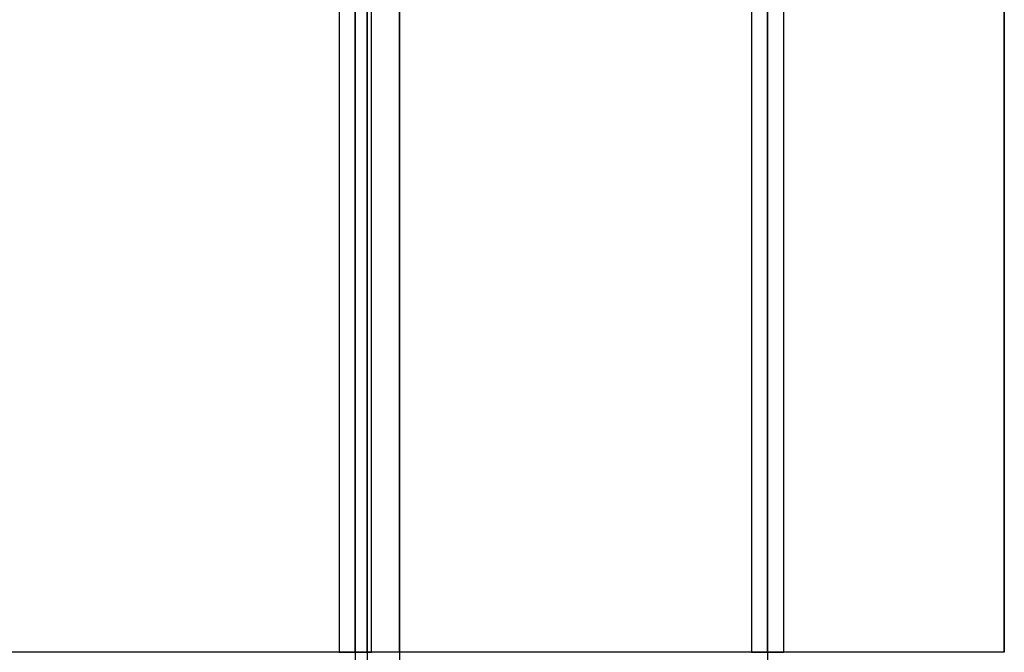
# Model space of a CAD drawing. Header units: millimetres. Extents: x -132 to 52, y -156 to 156.
# Tile 48 of 79: x -35 to -5, y 0 to 20. Entities that reach past the tile are written whole.
import ezdxf

# ---------------------------------------------------------------- set-up
doc = ezdxf.new("R2010")
doc.units = ezdxf.units.MM
doc.layers.add('MAIN-1', color=7, linetype='Continuous')

msp = doc.modelspace()

# ---------------------------------------------------------------- linework, layer by layer
at = {"layer": 'MAIN-1'}
for p, q in [((-24.85, 0), (-24.85, 76.102)), ((-24.85, 76.102), (-24.85, 0)), ((-12.05, 0), (-12.05, 76.102)), ((-12.05, 76.102), (-12.05, 0)), ((-25.35, 75.632), (-25.35, 0)), ((-25.35, 75.632), (-25.35, 0)), ((-24.35, 0), (-24.35, 75.632)), ((-24.35, 0), (-24.35, 75.632)), ((-12.55, 75.632), (-12.55, 0)), ((-12.55, 75.632), (-12.55, 0)), ((-11.55, 0), (-11.55, 75.632)), ((-11.55, 0), (-11.55, 75.632)), ((-24.85, 0), (-24.85, 75.441)), ((-12.05, 75.441), (-12.05, 0)), ((-12.05, 0), (-12.05, 75.441)), ((-23.475, 0), (-23.475, 36)), ((-23.475, 36), (-23.475, 0)), ((-23.475, 0), (-23.475, 31.5)), ((-4.7, 0), (-4.7, 31.5)), ((-4.7, 31.5), (-4.7, 0)), ((-24.85, 25.576), (-24.85, 0)), ((-24.85, 0), (-24.85, 25.233)), ((-24.85, 25.233), (-24.85, 0)), ((-25.35, 24.85), (-25.35, 0)), ((-25.35, 24.85), (-25.35, 0)), ((-24.35, 0), (-24.35, 24.952)), ((-24.35, 0), (-24.35, 24.952)), ((-24.85, 24.452), (-24.85, 0)), ((-24.85, 0), (-24.85, 24.452)), ((-24.485, 23.319), (-24.485, 0)), ((-24.485, 0), (-24.485, 23.319)), ((-25.35, 21.405), (-25.35, 0)), ((-25.35, 21.405), (-25.35, 0)), ((-24.85, 0), (-24.85, 21.614)), ((-24.85, 21.614), (-24.85, 0)), ((-24.485, 0), (-24.485, 21.574)), ((-24.485, 21.574), (-24.485, 0)), ((-24.85, 20.904), (-24.85, 0)), ((-24.85, 0), (-24.85, 20.904)), ((-24.485, 0), (-24.485, 21.089)), ((-24.485, 21.089), (-24.485, 0)), ((-24.485, 20.125), (-24.485, 0)), ((-24.485, 0), (-24.485, 20.125)), ((-24.485, 0), (-63, 0)), ((-25.35, 0), (-24.85, 0)), ((-25.35, 0), (-24.85, 0)), ((-25.35, 0), (-24.85, 0)), ((-25.35, 0), (-24.85, 0)), ((-24.85, 0), (-24.85, -76.102)), ((-24.85, 0), (-24.85, -25.233)), ((-24.85, 0), (-24.485, 0)), ((-24.85, 0), (-24.85, -21.614)), ((-24.485, 0), (-24.85, 0)), ((-24.85, 0), (-24.35, 0)), ((-24.85, 0), (-24.35, 0)), ((-24.35, 0), (-24.85, 0)), ((-24.35, 0), (-24.485, 0)), ((-24.485, 0), (-24.485, -21.574)), ((-23.475, 0), (-24.35, 0)), ((-4.7, 0), (-23.475, 0)), ((-23.475, 0), (-23.475, -36)), ((-12.55, 0), (-12.05, 0)), ((-12.55, 0), (-12.05, 0)), ((-12.05, 0), (-12.05, -76.102)), ((-12.05, 0), (-11.55, 0)), ((-11.55, 0), (-12.05, 0))]:
    msp.add_line(p, q, dxfattribs=at)

doc.saveas('drawing.dxf')
